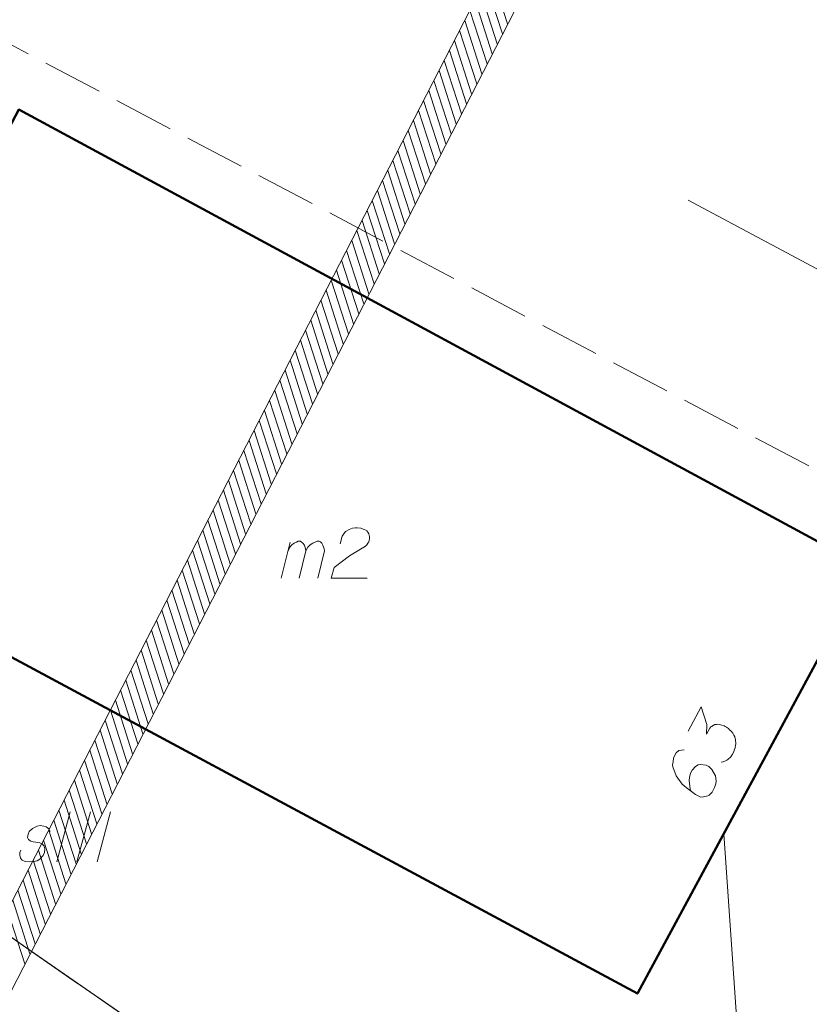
# Model space of a CAD drawing. Header units: metres. Extents: x 5554594 to 5556205, y 5636132 to 5636668.
# Tile 79 of 168: x 5555304 to 5555324, y 5636337 to 5636362. Entities that reach past the tile are written whole.
import ezdxf

# ---------------------------------------------------------------- set-up
doc = ezdxf.new("R2010")
doc.units = ezdxf.units.M
doc.header["$MEASUREMENT"] = 0
doc.header["$XCLIPFRAME"] = 0
doc.linetypes.add('PRZER1-1', pattern=[2, 1, -1])
doc.linetypes.add('PRZER3-1', pattern=[4, 3, -1])
for name, color, linetype, lineweight in [('#digitalizacja', 7, 'Continuous', 18), ('#RASTER', 7, 'Continuous', 18), ('#zakres', 7, 'Continuous', 18)]:
    doc.layers.add(name, color=color, linetype=linetype, lineweight=lineweight)
for name, color, linetype, lineweight, true_color in [('GEPADR', 18, 'Continuous', 18, 0x0a0909), ('GEPADR_O', 18, 'Continuous', 18, 0x0a0909), ('GESBZO', 18, 'Continuous', 50, 0x0a0909), ('GESBZO_O', 18, 'Continuous', 50, 0x0a0909), ('GESDZI', 18, 'Continuous', 18, 0x0a0909), ('GESKKL', 96, 'PRZER3-1', 18, 0x008000), ('GESKKL_O', 96, 'PRZER3-1', 18, 0x008000), ('GESUZY', 96, 'PRZER1-1', 18, 0x008000)]:
    doc.layers.add(name, color=color, linetype=linetype, lineweight=lineweight, true_color=true_color)
picture_1 = doc.add_image_def('image1.tif', size_in_pixel=(18897, 11811))

# ---------------------------------------------------------------- blocks, each defined once
blk = doc.blocks.new('POINT_1')
blk.add_hatch(color=0).paths.add_polyline_path([(-0.000884, -0.0025), (-0.0025, -0.000884), (-0.0025, 0.000884), (0.000884, 0.0025), (0.0025, 0.000884), (0.0025, -0.000884), (0.000884, -0.0025)])
blk = doc.blocks.new('*U128')
at = {"layer": 'GESBZO_O', "color": 7, "linetype": 'ByBlock', "lineweight": 18}
for p, q in [((5555310.491, 5636347.96), (5555310.717, 5636348.856)), ((5555310.943, 5636347.96), (5555311.111, 5636348.639))]:
    blk.add_line(p, q, dxfattribs=at)
at = {"layer": 'GESBZO_O', "color": 7, "linetype": 'ByBlock', "lineweight": 18, "flags": 128}
blk.add_lwpolyline([(5555310.658, 5636348.62), (5555310.707, 5636348.728), (5555310.757, 5636348.787), (5555310.816, 5636348.826), (5555310.875, 5636348.856), (5555310.914, 5636348.876), (5555310.973, 5636348.876), (5555310.993, 5636348.866), (5555311.032, 5636348.826), (5555311.071, 5636348.777), (5555311.101, 5636348.689), (5555311.111, 5636348.639), (5555311.16, 5636348.728), (5555311.219, 5636348.787), (5555311.278, 5636348.826), (5555311.337, 5636348.856), (5555311.386, 5636348.876), (5555311.436, 5636348.876), (5555311.475, 5636348.866), (5555311.505, 5636348.826), (5555311.534, 5636348.777), (5555311.564, 5636348.689), (5555311.573, 5636348.639), (5555311.406, 5636347.96)], dxfattribs=at)

msp = doc.modelspace()

# ---------------------------------------------------------------- linework, layer by layer
at = {"layer": '#digitalizacja', "color": 36, "linetype": 'Continuous', "lineweight": 18, "true_color": 0x7d3300}
msp.add_line((5555320.639, 5636357.369), (5555339.4, 5636347.376), dxfattribs=at)
at = {"layer": '#digitalizacja', "color": 5, "linetype": 'Continuous', "lineweight": 18}
msp.add_line((5555321.524, 5636341.591), (5555323.62, 5636311.81), dxfattribs=at)
at = {"layer": '#zakres', "color": 134, "linetype": 'Continuous', "lineweight": 18}
for p, q in [((5555322.455, 5636376.229), (5555293.355, 5636319.629)), ((5555323.345, 5636375.771), (5555294.245, 5636319.171)), ((5555316.136, 5636361.762), (5555315.709, 5636363.095)), ((5555316.008, 5636361.513), (5555315.581, 5636362.846)), ((5555315.88, 5636361.264), (5555315.453, 5636362.597)), ((5555315.752, 5636361.015), (5555315.325, 5636362.348)), ((5555315.624, 5636360.766), (5555315.197, 5636362.099)), ((5555315.496, 5636360.517), (5555315.068, 5636361.85)), ((5555315.368, 5636360.268), (5555314.94, 5636361.601)), ((5555315.24, 5636360.019), (5555314.812, 5636361.352)), ((5555315.112, 5636359.77), (5555314.684, 5636361.103)), ((5555314.984, 5636359.521), (5555314.556, 5636360.854)), ((5555314.856, 5636359.272), (5555314.428, 5636360.605)), ((5555314.728, 5636359.023), (5555314.3, 5636360.356)), ((5555314.6, 5636358.774), (5555314.172, 5636360.107)), ((5555314.472, 5636358.525), (5555314.044, 5636359.858)), ((5555314.344, 5636358.276), (5555313.916, 5636359.609)), ((5555314.216, 5636358.027), (5555313.788, 5636359.36)), ((5555314.088, 5636357.778), (5555313.66, 5636359.111)), ((5555313.96, 5636357.529), (5555313.532, 5636358.862)), ((5555313.832, 5636357.28), (5555313.404, 5636358.613)), ((5555313.704, 5636357.031), (5555313.276, 5636358.364)), ((5555313.576, 5636356.782), (5555313.148, 5636358.115)), ((5555313.448, 5636356.533), (5555313.02, 5636357.866)), ((5555313.32, 5636356.284), (5555312.892, 5636357.617)), ((5555313.192, 5636356.035), (5555312.764, 5636357.368)), ((5555313.064, 5636355.786), (5555312.636, 5636357.119)), ((5555312.936, 5636355.537), (5555312.508, 5636356.87)), ((5555312.808, 5636355.288), (5555312.38, 5636356.621)), ((5555312.68, 5636355.039), (5555312.252, 5636356.372)), ((5555312.552, 5636354.79), (5555312.124, 5636356.123)), ((5555312.424, 5636354.541), (5555311.996, 5636355.874)), ((5555312.296, 5636354.292), (5555311.868, 5636355.625)), ((5555312.168, 5636354.043), (5555311.74, 5636355.376)), ((5555312.039, 5636353.794), (5555311.612, 5636355.127)), ((5555311.911, 5636353.545), (5555311.484, 5636354.878)), ((5555311.783, 5636353.296), (5555311.356, 5636354.629)), ((5555311.655, 5636353.047), (5555311.228, 5636354.38)), ((5555311.527, 5636352.798), (5555311.1, 5636354.131)), ((5555311.399, 5636352.549), (5555310.972, 5636353.882)), ((5555311.271, 5636352.3), (5555310.844, 5636353.633)), ((5555311.143, 5636352.05), (5555310.716, 5636353.384)), ((5555311.015, 5636351.801), (5555310.588, 5636353.135)), ((5555310.887, 5636351.552), (5555310.459, 5636352.886)), ((5555310.759, 5636351.303), (5555310.331, 5636352.636)), ((5555310.631, 5636351.054), (5555310.203, 5636352.387)), ((5555310.503, 5636350.805), (5555310.075, 5636352.138)), ((5555310.375, 5636350.556), (5555309.947, 5636351.889)), ((5555310.247, 5636350.307), (5555309.819, 5636351.64)), ((5555310.119, 5636350.058), (5555309.691, 5636351.391)), ((5555309.991, 5636349.809), (5555309.563, 5636351.142)), ((5555309.863, 5636349.56), (5555309.435, 5636350.893)), ((5555309.735, 5636349.311), (5555309.307, 5636350.644)), ((5555309.607, 5636349.062), (5555309.179, 5636350.395)), ((5555309.479, 5636348.813), (5555309.051, 5636350.146)), ((5555309.351, 5636348.564), (5555308.923, 5636349.897)), ((5555309.223, 5636348.315), (5555308.795, 5636349.648)), ((5555309.095, 5636348.066), (5555308.667, 5636349.399)), ((5555308.967, 5636347.817), (5555308.539, 5636349.15)), ((5555308.839, 5636347.568), (5555308.411, 5636348.901)), ((5555308.711, 5636347.319), (5555308.283, 5636348.652)), ((5555308.583, 5636347.07), (5555308.155, 5636348.403)), ((5555308.455, 5636346.821), (5555308.027, 5636348.154)), ((5555308.327, 5636346.572), (5555307.899, 5636347.905)), ((5555308.199, 5636346.323), (5555307.771, 5636347.656)), ((5555308.071, 5636346.074), (5555307.643, 5636347.407)), ((5555307.943, 5636345.825), (5555307.515, 5636347.158)), ((5555307.815, 5636345.576), (5555307.387, 5636346.909)), ((5555307.687, 5636345.327), (5555307.259, 5636346.66)), ((5555307.559, 5636345.078), (5555307.131, 5636346.411)), ((5555307.43, 5636344.829), (5555307.003, 5636346.162)), ((5555307.302, 5636344.58), (5555306.875, 5636345.913)), ((5555307.174, 5636344.331), (5555306.747, 5636345.664)), ((5555307.046, 5636344.082), (5555306.619, 5636345.415)), ((5555306.918, 5636343.833), (5555306.491, 5636345.166)), ((5555306.79, 5636343.584), (5555306.363, 5636344.917)), ((5555306.662, 5636343.335), (5555306.235, 5636344.668)), ((5555306.534, 5636343.086), (5555306.107, 5636344.419)), ((5555306.406, 5636342.837), (5555305.979, 5636344.17)), ((5555306.278, 5636342.588), (5555305.85, 5636343.921)), ((5555306.15, 5636342.339), (5555305.722, 5636343.672)), ((5555306.022, 5636342.09), (5555305.594, 5636343.423)), ((5555305.894, 5636341.841), (5555305.466, 5636343.174)), ((5555305.766, 5636341.592), (5555305.338, 5636342.925)), ((5555305.638, 5636341.343), (5555305.21, 5636342.676)), ((5555305.51, 5636341.094), (5555305.082, 5636342.427)), ((5555305.382, 5636340.845), (5555304.954, 5636342.178)), ((5555305.254, 5636340.596), (5555304.826, 5636341.929)), ((5555305.126, 5636340.347), (5555304.698, 5636341.68)), ((5555304.998, 5636340.098), (5555304.57, 5636341.431)), ((5555304.87, 5636339.849), (5555304.442, 5636341.182)), ((5555304.742, 5636339.6), (5555304.314, 5636340.933)), ((5555304.614, 5636339.351), (5555304.186, 5636340.684)), ((5555304.486, 5636339.102), (5555304.058, 5636340.435)), ((5555304.358, 5636338.853), (5555303.93, 5636340.186)), ((5555304.23, 5636338.604), (5555303.802, 5636339.937)), ((5555304.102, 5636338.355), (5555303.674, 5636339.688))]:
    msp.add_line(p, q, dxfattribs=at)
at = {"layer": 'GEPADR_O', "color": 7, "linetype": 'Continuous', "lineweight": 18, "flags": 128}
for points in [[(5555320.634, 5636344.15), (5555320.961, 5636344.756), (5555321.101, 5636344.312), (5555321.094, 5636344.07), (5555321.178, 5636344.225), (5555321.205, 5636344.255), (5555321.223, 5636344.268), (5555321.241, 5636344.281), (5555321.259, 5636344.293), (5555321.304, 5636344.314), (5555321.339, 5636344.317), (5555321.374, 5636344.32), (5555321.405, 5636344.315), (5555321.475, 5636344.3), (5555321.532, 5636344.28), (5555321.558, 5636344.266), (5555321.592, 5636344.247), (5555321.64, 5636344.211), (5555321.67, 5636344.183), (5555321.7, 5636344.156), (5555321.721, 5636344.133), (5555321.733, 5636344.115), (5555321.746, 5636344.097), (5555321.759, 5636344.079), (5555321.775, 5636344.048), (5555321.796, 5636344.003), (5555321.808, 5636343.963), (5555321.816, 5636343.937), (5555321.819, 5636343.901), (5555321.822, 5636343.866), (5555321.821, 5636343.822), (5555321.82, 5636343.8), (5555321.805, 5636343.73), (5555321.785, 5636343.673), (5555321.775, 5636343.634), (5555321.743, 5636343.573), (5555321.697, 5636343.509), (5555321.674, 5636343.487), (5555321.651, 5636343.466), (5555321.628, 5636343.445), (5555321.597, 5636343.428), (5555321.566, 5636343.412), (5555321.508, 5636343.387), (5555321.459, 5636343.38)], [(5555320.54, 5636343.687), (5555320.407, 5636343.669), (5555320.339, 5636343.605), (5555320.273, 5636343.484), (5555320.261, 5636343.378), (5555320.25, 5636343.317), (5555320.253, 5636343.26), (5555320.334, 5636343.037), (5555320.49, 5636342.829), (5555320.589, 5636342.743), (5555320.821, 5636342.572), (5555320.951, 5636342.502), (5555321.022, 5636342.509), (5555321.128, 5636342.54), (5555321.16, 5636342.557), (5555321.233, 5636342.63), (5555321.293, 5636342.742), (5555321.323, 5636342.838), (5555321.338, 5636342.908), (5555321.316, 5636343.032), (5555321.224, 5636343.194), (5555321.152, 5636343.266), (5555321.082, 5636343.304), (5555320.946, 5636343.321), (5555320.884, 5636343.31), (5555320.817, 5636343.268), (5555320.735, 5636343.178), (5555320.693, 5636343.1), (5555320.667, 5636342.991), (5555320.66, 5636342.917), (5555320.674, 5636342.775), (5555320.689, 5636342.7), (5555320.701, 5636342.66)]]:
    msp.add_lwpolyline(points, dxfattribs=at)
at = {"layer": 'GESBZO', "color": 7, "linetype": 'Continuous', "lineweight": 50, "flags": 128}
msp.add_lwpolyline([(5555325.101, 5636348.21), (5555319.373, 5636337.611), (5555298.306, 5636348.92), (5555303.952, 5636359.627), (5555325.101, 5636348.21)], close=True, dxfattribs=at)
at = {"layer": 'GESBZO_O', "color": 7, "linetype": 'Continuous', "lineweight": 18, "flags": 128}
msp.add_lwpolyline([(5555311.967, 5636348.817), (5555312.016, 5636349.004), (5555312.095, 5636349.122), (5555312.184, 5636349.171), (5555312.272, 5636349.2), (5555312.341, 5636349.21), (5555312.39, 5636349.21), (5555312.479, 5636349.2), (5555312.538, 5636349.181), (5555312.567, 5636349.171), (5555312.627, 5636349.141), (5555312.656, 5636349.102), (5555312.676, 5636349.063), (5555312.686, 5636349.033), (5555312.695, 5636348.994), (5555312.695, 5636348.944), (5555312.686, 5636348.895), (5555312.676, 5636348.866), (5555312.656, 5636348.826), (5555312.627, 5636348.787), (5555312.597, 5636348.758), (5555312.193, 5636348.511), (5555311.81, 5636348.226), (5555311.741, 5636347.96), (5555312.636, 5636347.96)], dxfattribs=at)
at = {"layer": 'GESDZI', "color": 96, "linetype": 'Continuous', "lineweight": 18, "flags": 128}
for points in [[(5555311.77, 5636399.097), (5555340.688, 5636381.595), (5555344.55, 5636379.2), (5555338.11, 5636369.71), (5555334.3, 5636361.82), (5555332.15, 5636353.64), (5555329.61, 5636344.98), (5555326.04, 5636333.05), (5555323.59, 5636326.49), (5555316.934, 5636329.907), (5555298.285, 5636342.798), (5555293.96, 5636346.031), (5555287.871, 5636350.143)], [(5555287.871, 5636350.143), (5555293.96, 5636346.031), (5555298.285, 5636342.798), (5555316.934, 5636329.907), (5555323.59, 5636326.49), (5555322.368, 5636323.208), (5555314.939, 5636327.021), (5555300.711, 5636336.861), (5555296.28, 5636339.922), (5555291.996, 5636343.126), (5555286.606, 5636346.771)]]:
    msp.add_lwpolyline(points, dxfattribs=at)
at = {"layer": 'GESKKL', "color": 96, "linetype": 'PRZER3-1', "lineweight": 18, "ltscale": 0.5, "true_color": 0x008000}
for points in [[(5555289.127, 5636353.492), (5555302.858, 5636361.718), (5555325.874, 5636349.58), (5555328.029, 5636339.695), (5555326.04, 5636333.05), (5555323.59, 5636326.49), (5555316.934, 5636329.907), (5555298.285, 5636342.798), (5555293.96, 5636346.031), (5555287.871, 5636350.143)], [(5555287.871, 5636350.143), (5555293.96, 5636346.031), (5555298.285, 5636342.798), (5555316.934, 5636329.907), (5555323.59, 5636326.49), (5555322.368, 5636323.208), (5555314.939, 5636327.021), (5555300.711, 5636336.861), (5555296.28, 5636339.922), (5555291.996, 5636343.126), (5555286.606, 5636346.771)]]:
    msp.add_lwpolyline(points, dxfattribs=at)
at = {"layer": 'GESKKL_O', "color": 96, "linetype": 'Continuous', "lineweight": 18, "true_color": 0x008000}
for p, q in [((5555305.236, 5636342.14), (5555304.901, 5636340.89)), ((5555305.738, 5636342.14), (5555305.403, 5636340.89)), ((5555306.24, 5636342.14), (5555305.905, 5636340.89))]:
    msp.add_line(p, q, dxfattribs=at)
at = {"layer": 'GESKKL_O', "color": 96, "linetype": 'Continuous', "lineweight": 18, "true_color": 0x008000, "flags": 128}
msp.add_lwpolyline([(5555304.734, 5636341.648), (5555304.705, 5636341.717), (5555304.636, 5636341.766), (5555304.577, 5636341.786), (5555304.488, 5636341.796), (5555304.409, 5636341.786), (5555304.291, 5636341.727), (5555304.212, 5636341.648), (5555304.183, 5636341.579), (5555304.173, 5636341.5), (5555304.193, 5636341.451), (5555304.232, 5636341.422), (5555304.252, 5636341.412), (5555304.311, 5636341.392), (5555304.38, 5636341.382), (5555304.478, 5636341.363), (5555304.537, 5636341.343), (5555304.586, 5636341.284), (5555304.606, 5636341.215), (5555304.596, 5636341.126), (5555304.557, 5636341.048), (5555304.478, 5636340.959), (5555304.409, 5636340.92), (5555304.331, 5636340.9), (5555304.232, 5636340.89), (5555304.114, 5636340.9), (5555304.035, 5636340.939), (5555303.996, 5636340.989), (5555303.976, 5636341.057), (5555303.976, 5636341.126), (5555304.006, 5636341.185)], dxfattribs=at)
at = {"layer": 'GESUZY', "color": 96, "linetype": 'PRZER1-1', "lineweight": 18, "ltscale": 0.5, "true_color": 0x008000}
for points in [[(5555287.871, 5636350.143), (5555293.96, 5636346.031), (5555298.285, 5636342.798), (5555316.934, 5636329.907), (5555323.59, 5636326.49), (5555322.368, 5636323.208), (5555314.939, 5636327.021), (5555300.711, 5636336.861), (5555296.28, 5636339.922), (5555291.996, 5636343.126), (5555286.606, 5636346.771)], [(5555328.029, 5636339.695), (5555326.04, 5636333.05), (5555323.59, 5636326.49), (5555316.934, 5636329.907), (5555298.285, 5636342.798), (5555293.96, 5636346.031), (5555287.871, 5636350.143)]]:
    msp.add_lwpolyline(points, dxfattribs=at)

# ---------------------------------------------------------------- block references
at = {"layer": 'GEPADR', "color": 7, "lineweight": 18, "rotation": 90}
msp.add_blockref('POINT_1', (5555321.577, 5636343.267), dxfattribs=at)
at = {"layer": 'GESBZO_O', "color": 7, "linetype": 'Continuous', "lineweight": 18}
msp.add_blockref('*U128', (0, 0), dxfattribs=at)

# ---------------------------------------------------------------- pictures from other files: only their frames are drawn
at = {"layer": '#RASTER', "color": 252, "linetype": 'Continuous', "lineweight": 18}
image = msp.add_image(picture_1, insert=(5554593.51, 5636131.7), size_in_units=(811.166, 518.086), dxfattribs=at)
image.set_boundary_path([(-0.5, -0.5), (-0.5, 11810.5), (18896.5, 11810.5), (18896.5, -0.5), (-0.5, -0.5)])
image.dxf.flags = 15

doc.saveas('drawing.dxf')
